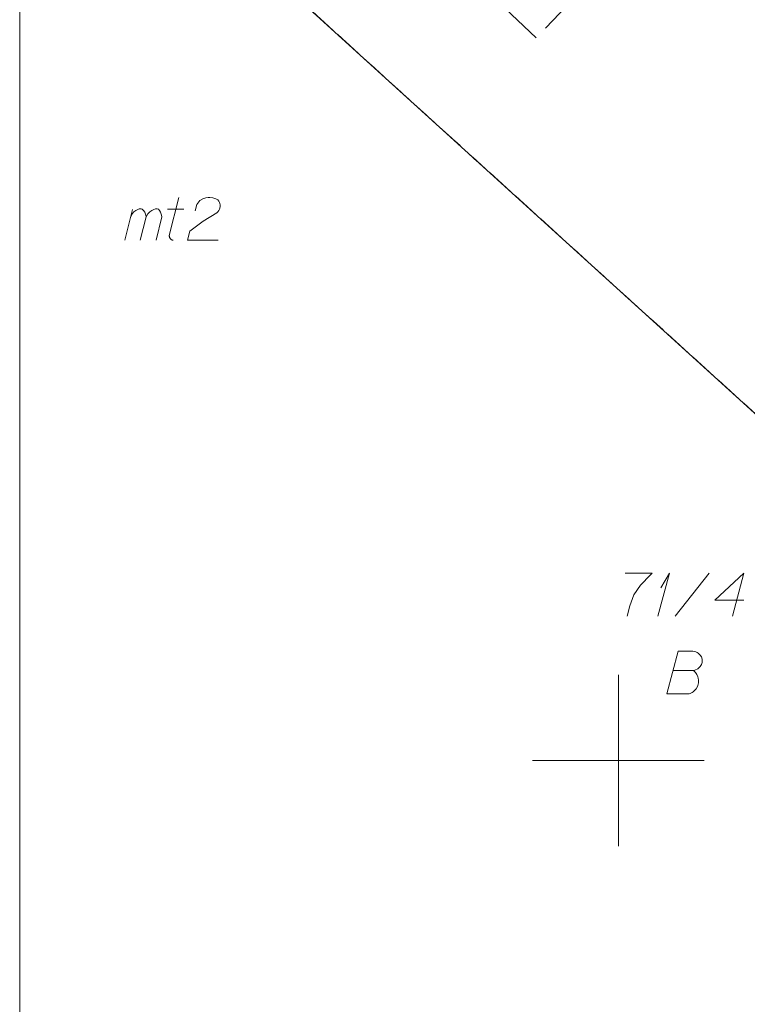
# Model space of a CAD drawing. Header units: metres. Extents: x 5555129 to 5555568, y 5636170 to 5636517.
# Tile 9 of 162: x 5555133 to 5555154, y 5636243 to 5636272. Entities that reach past the tile are written whole.
import ezdxf

# ---------------------------------------------------------------- set-up
doc = ezdxf.new("R2010")
doc.units = ezdxf.units.M
doc.header["$MEASUREMENT"] = 0
doc.linetypes.add('PRZER1-1', pattern=[2, 1, -1])
doc.linetypes.add('PRZER3-1', pattern=[4, 3, -1])
doc.layers.add('#RAMKA', color=7, linetype='Continuous', lineweight=18)
for name, color, linetype, lineweight, true_color in [('GEPADR', 7, 'Continuous', 18, 0x0a0909), ('GESBZO_O', 7, 'Continuous', 50, 0x0a0909), ('GESDZI', 7, 'Continuous', 18, 0x0a0909), ('GESDZI_O', 7, 'Continuous', 18, 0x0a0909), ('GESUZY', 7, 'PRZER1-1', 18, 0x008000), ('GESUZY_O', 7, 'PRZER1-1', 18, 0x008000), ('GSSKPL', 7, 'PRZER3-1', 18, 0x0a0909)]:
    doc.layers.add(name, color=color, linetype=linetype, lineweight=lineweight, true_color=true_color)

# ---------------------------------------------------------------- blocks, each defined once
blk = doc.blocks.new('POINT_1')
blk.add_hatch(color=0).paths.add_polyline_path([(-0.000884, -0.0025), (-0.0025, -0.000884), (-0.0025, 0.000884), (0.000884, 0.0025), (0.0025, 0.000884), (0.0025, -0.000884), (0.000884, -0.0025)])
blk = doc.blocks.new('*U160')
at = {"layer": 'GESBZO_O', "color": 7, "linetype": 'ByBlock', "lineweight": 18}
for p, q in [((5555135.603, 5636265.178), (5555135.829, 5636266.074)), ((5555136.055, 5636265.178), (5555136.223, 5636265.858))]:
    blk.add_line(p, q, dxfattribs=at)
at = {"layer": 'GESBZO_O', "color": 7, "linetype": 'ByBlock', "lineweight": 18, "flags": 128}
blk.add_lwpolyline([(5555135.77, 5636265.838), (5555135.819, 5636265.946), (5555135.868, 5636266.005), (5555135.927, 5636266.044), (5555135.986, 5636266.074), (5555136.026, 5636266.094), (5555136.085, 5636266.094), (5555136.105, 5636266.084), (5555136.144, 5636266.044), (5555136.183, 5636265.995), (5555136.213, 5636265.907), (5555136.223, 5636265.858), (5555136.272, 5636265.946), (5555136.331, 5636266.005), (5555136.39, 5636266.044), (5555136.449, 5636266.074), (5555136.498, 5636266.094), (5555136.547, 5636266.094), (5555136.587, 5636266.084), (5555136.616, 5636266.044), (5555136.646, 5636265.995), (5555136.675, 5636265.907), (5555136.685, 5636265.858), (5555136.518, 5636265.178)], dxfattribs=at)
blk = doc.blocks.new('*U161')
at = {"layer": 'GESBZO_O', "color": 7, "linetype": 'ByBlock', "lineweight": 18}
for p, q in [((5555136.902, 5636265.316), (5555137.177, 5636266.428)), ((5555136.853, 5636266.084), (5555137.325, 5636266.084))]:
    blk.add_line(p, q, dxfattribs=at)
at = {"layer": 'GESBZO_O', "color": 7, "linetype": 'ByBlock', "lineweight": 18, "flags": 128}
blk.add_lwpolyline([(5555137.01, 5636265.178), (5555136.997, 5636265.181), (5555136.984, 5636265.185), (5555136.972, 5636265.191), (5555136.96, 5636265.197), (5555136.949, 5636265.206), (5555136.939, 5636265.215), (5555136.93, 5636265.225), (5555136.922, 5636265.236), (5555136.916, 5636265.247), (5555136.91, 5636265.26), (5555136.906, 5636265.273), (5555136.904, 5636265.286), (5555136.902, 5636265.299), (5555136.902, 5636265.313), (5555136.904, 5636265.326)], dxfattribs=at)
blk = doc.blocks.new('*U184')
at = {"layer": 'GESDZI_O', "color": 96, "linetype": 'ByBlock', "lineweight": 18}
for q in [(5555151.152, 5636254.214), (5555151.241, 5636255.041)]:
    blk.add_line((5555151.487, 5636255.464), q, dxfattribs=at)

msp = doc.modelspace()

# ---------------------------------------------------------------- linework, layer by layer
at = {"layer": '#RAMKA', "color": 7, "linetype": 'Continuous', "lineweight": 18, "flags": 128}
msp.add_lwpolyline([(5555132.537, 5636373.686), (5555132.537, 5636169.686), (5555411.815, 5636169.686), (5555411.815, 5636373.686), (5555132.537, 5636373.686)], close=True, dxfattribs=at)
at = {"color": 7, "linetype": 'Continuous', "lineweight": 18, "flags": 128}
for points in [[(5555150, 5636247.5), (5555150, 5636252.5)], [(5555147.5, 5636250), (5555152.5, 5636250)]]:
    msp.add_lwpolyline(points, dxfattribs=at)
at = {"layer": 'GESBZO_O', "color": 7, "linetype": 'Continuous', "lineweight": 18, "flags": 128}
msp.add_lwpolyline([(5555137.66, 5636266.035), (5555137.709, 5636266.222), (5555137.787, 5636266.34), (5555137.876, 5636266.389), (5555137.965, 5636266.418), (5555138.034, 5636266.428), (5555138.083, 5636266.428), (5555138.171, 5636266.418), (5555138.23, 5636266.399), (5555138.26, 5636266.389), (5555138.319, 5636266.359), (5555138.348, 5636266.32), (5555138.368, 5636266.281), (5555138.378, 5636266.251), (5555138.388, 5636266.212), (5555138.388, 5636266.163), (5555138.378, 5636266.113), (5555138.368, 5636266.084), (5555138.348, 5636266.044), (5555138.319, 5636266.005), (5555138.289, 5636265.976), (5555137.886, 5636265.73), (5555137.502, 5636265.444), (5555137.433, 5636265.178), (5555138.329, 5636265.178)], dxfattribs=at)
at = {"layer": 'GESDZI', "color": 96, "linetype": 'Continuous', "lineweight": 18, "flags": 128}
for points in [[(5555132.537, 5636279.6), (5555180.879, 5636235.703), (5555181.37, 5636197.215)], [(5555175.305, 5636278.922), (5555190.254, 5636262.036), (5555184.375, 5636256.62), (5555180.847, 5636237.963), (5555180.879, 5636235.703), (5555132.537, 5636279.6)]]:
    msp.add_lwpolyline(points, dxfattribs=at)
at = {"layer": 'GESDZI_O', "color": 96, "linetype": 'Continuous', "lineweight": 18}
msp.add_line((5555151.654, 5636254.214), (5555152.648, 5636255.464), dxfattribs=at)
at = {"layer": 'GESDZI_O', "color": 96, "linetype": 'Continuous', "lineweight": 18, "flags": 128}
for points in [[(5555150.198, 5636255.464), (5555150.985, 5636255.464), (5555150.936, 5636255.415), (5555150.65, 5636255.11), (5555150.454, 5636254.834), (5555150.335, 5636254.509), (5555150.257, 5636254.214)], [(5555153.662, 5636254.677), (5555152.815, 5636254.677), (5555153.662, 5636255.464), (5555153.327, 5636254.214)]]:
    msp.add_lwpolyline(points, dxfattribs=at)
at = {"layer": 'GESUZY', "color": 96, "linetype": 'PRZER1-1', "lineweight": 18, "ltscale": 0.5, "true_color": 0x008000}
for points in [[(5555132.537, 5636279.6), (5555136.867, 5636275.669), (5555166.615, 5636248.656), (5555180.879, 5636235.703), (5555181.144, 5636214.939)], [(5555180.593, 5636272.949), (5555190.254, 5636262.036), (5555184.375, 5636256.62), (5555180.847, 5636237.963), (5555180.879, 5636235.703), (5555166.615, 5636248.656), (5555136.867, 5636275.669), (5555132.537, 5636279.6)]]:
    msp.add_lwpolyline(points, dxfattribs=at)
at = {"layer": 'GESUZY_O', "color": 96, "linetype": 'Continuous', "lineweight": 18, "true_color": 0x008000, "flags": 128}
msp.add_lwpolyline([(5555151.601, 5636252.622), (5555152.192, 5636252.622), (5555152.231, 5636252.631), (5555152.32, 5636252.671), (5555152.388, 5636252.74), (5555152.428, 5636252.799), (5555152.448, 5636252.858), (5555152.448, 5636252.887), (5555152.448, 5636252.927), (5555152.448, 5636252.956), (5555152.428, 5636253.025), (5555152.388, 5636253.074), (5555152.329, 5636253.134), (5555152.3, 5636253.153), (5555152.26, 5636253.173), (5555152.231, 5636253.183), (5555152.172, 5636253.193), (5555151.749, 5636253.193), (5555151.414, 5636251.943), (5555152.064, 5636251.943), (5555152.093, 5636251.952), (5555152.152, 5636251.982), (5555152.182, 5636252.002), (5555152.27, 5636252.09), (5555152.31, 5636252.159), (5555152.32, 5636252.189), (5555152.339, 5636252.267), (5555152.339, 5636252.346), (5555152.329, 5636252.405), (5555152.32, 5636252.445), (5555152.29, 5636252.504), (5555152.251, 5636252.563), (5555152.231, 5636252.582), (5555152.192, 5636252.622)], dxfattribs=at)
at = {"layer": 'GSSKPL', "color": 7, "linetype": 'PRZER3-1', "lineweight": 18, "ltscale": 0.5}
msp.add_lwpolyline([(5555137.02, 5636281.09), (5555152.45, 5636297.43), (5555151.75, 5636298.18), (5555153, 5636299.39), (5555153.74, 5636298.67), (5555154.16, 5636299.14), (5555156.79, 5636295.4), (5555162.68, 5636286.96), (5555147.6, 5636271.08), (5555137.02, 5636281.09)], close=True, dxfattribs=at)

# ---------------------------------------------------------------- block references
at = {"layer": 'GEPADR', "color": 7, "lineweight": 18, "rotation": 90}
msp.add_blockref('POINT_1', (5555146.997, 5636242.951), dxfattribs=at)
at = {"layer": 'GESBZO_O', "color": 7, "linetype": 'Continuous', "lineweight": 18}
for name in ['*U161', '*U160']:
    msp.add_blockref(name, (0, 0), dxfattribs=at)
at = {"layer": 'GESDZI_O', "color": 96, "linetype": 'Continuous', "lineweight": 18}
msp.add_blockref('*U184', (0, 0), dxfattribs=at)

doc.saveas('drawing.dxf')
